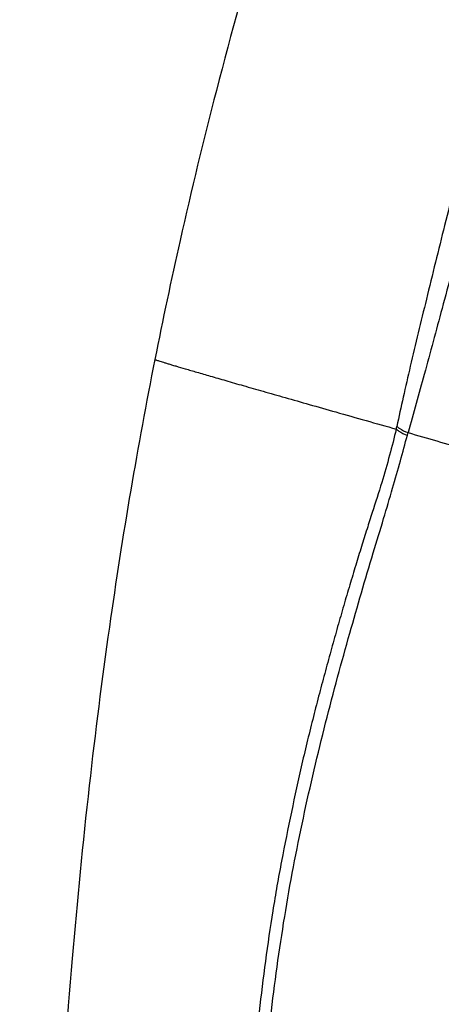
# Model space of a CAD drawing. Header units: millimetres. Extents: x 18 to 699, y 6 to 689.
# Tile 44 of 53: x 521 to 539, y 565 to 609. Entities that reach past the tile are written whole.
import ezdxf

# ---------------------------------------------------------------- set-up
doc = ezdxf.new("R2010")
doc.units = ezdxf.units.MM
doc.header["$LTSCALE"] = 46.255
doc.layers.get('0').update_dxf_attribs({"linetype": 'CONTINUOUS'})

msp = doc.modelspace()

# ---------------------------------------------------------------- linework, layer by layer
at = {"color": 7, "linetype": 'CONTINUOUS'}
for points, knots in [([(534.05, 621.55), (533.19, 618.903), (531.582, 613.721), (529.52, 606.292), (527.935, 599.751), (527.088, 595.752), (526.736, 593.984)], [0, 0, 0, 0, 0.292563, 0.570298, 0.810462, 1, 1, 1, 1]), ([(526.736, 593.984), (526.353, 592.054), (525.624, 588.096), (524.64, 581.781), (523.763, 574.842), (522.736, 564.317), (522.085, 553.11), (521.654, 541.198), (521.396, 531.382), (521.172, 520.9), (520.926, 506.508), (520.774, 492.291), (520.727, 478.57), (520.746, 469.045), (520.822, 460.115), (520.918, 454.366), (520.98, 451.603)], [0, 0, 0, 0, 0.041364, 0.084597, 0.134348, 0.188392, 0.306898, 0.370267, 0.439003, 0.513335, 0.590681, 0.741636, 0.812245, 0.879137, 0.941895, 1, 1, 1, 1])]:
    msp.add_open_spline(points, degree=3, knots=knots, dxfattribs=at)
at = {"color": 9, "linetype": 'CONTINUOUS'}
for points, knots in [([(544.636, 619.993), (543.911, 617.114), (542.847, 612.888), (541.467, 607.389), (540.516, 603.582), (539.628, 600.032), (538.817, 596.759), (538.207, 594.214), (537.771, 592.331), (537.574, 591.441), (537.482, 591.009)], [0, 0, 0, 0, 0.298355, 0.437965, 0.569714, 0.692594, 0.80577, 0.90846, 0.955633, 1, 1, 1, 1]), ([(545.588, 619.539), (544.848, 616.651), (543.76, 612.415), (542.328, 606.913), (541.331, 603.117), (540.393, 599.587), (539.523, 596.35), (538.734, 593.429), (538.231, 591.591), (537.983, 590.732)], [0, 0, 0, 0, 0.300193, 0.440358, 0.572414, 0.695368, 0.808166, 0.909932, 1, 1, 1, 1]), ([(526.736, 593.984), (526.736, 593.983), (526.74, 593.981), (526.746, 593.978), (526.757, 593.973), (526.772, 593.967), (526.792, 593.96), (526.828, 593.948), (526.884, 593.929), (526.966, 593.903), (527.067, 593.871), (527.187, 593.834), (527.327, 593.792), (527.488, 593.743), (527.743, 593.667), (528.114, 593.558), (528.625, 593.408), (529.223, 593.234), (529.913, 593.035), (530.695, 592.81), (531.574, 592.558), (532.551, 592.279), (533.629, 591.972), (535.275, 591.504), (536.563, 591.139), (537.457, 590.886)], [0, 0, 0, 0, 0.000257, 0.000901, 0.001955, 0.003426, 0.005319, 0.007638, 0.013572, 0.021258, 0.030726, 0.042007, 0.05513, 0.070124, 0.087021, 0.126638, 0.174219, 0.230001, 0.294221, 0.367118, 0.448929, 0.539891, 0.640242, 0.750218, 1, 1, 1, 1]), ([(537.457, 590.886), (537.365, 590.498), (537.163, 589.703), (536.804, 588.468), (536.458, 587.379), (536.154, 586.433), (535.907, 585.652), (535.654, 584.822), (535.391, 583.95), (535.122, 583.041), (534.852, 582.101), (534.582, 581.133), (534.312, 580.143), (534.043, 579.135), (533.778, 578.109), (533.518, 577.069), (533.181, 575.657), (532.797, 573.862), (532.429, 572.052), (532.158, 570.587), (531.911, 569.107), (531.642, 567.243), (531.36, 564.996), (531.109, 562.742), (530.883, 560.484), (530.669, 558.224), (530.462, 555.963), (530.261, 553.702), (530.007, 550.686), (529.713, 546.914), (529.397, 542.384), (529.124, 537.852), (528.888, 533.318), (528.682, 528.783), (528.502, 524.246), (528.344, 519.708), (528.163, 513.658), (527.91, 503.067), (527.697, 487.934), (527.631, 472.8), (527.655, 460.693), (527.695, 454.64), (527.725, 451.614)], [0, 0, 0, 0, 0.008531, 0.017557, 0.027521, 0.032992, 0.038836, 0.045043, 0.051561, 0.058337, 0.065332, 0.072511, 0.079839, 0.087293, 0.094856, 0.102512, 0.11025, 0.125931, 0.1418, 0.149792, 0.157816, 0.173932, 0.190099, 0.206287, 0.222484, 0.238681, 0.25488, 0.271078, 0.287277, 0.319674, 0.352071, 0.384468, 0.416865, 0.449262, 0.481659, 0.514056, 0.546454, 0.611248, 0.740835, 0.870422, 0.935214, 1, 1, 1, 1]), ([(537.457, 590.886), (537.459, 590.896), (537.463, 590.922), (537.473, 590.963), (537.479, 590.994), (537.482, 591.009)], [0, 0, 0, 0, 0.252278, 0.624284, 1, 1, 1, 1]), ([(537.457, 590.886), (537.492, 590.855), (537.641, 590.74), (537.816, 590.657), (537.952, 590.617)], [0, 0, 0, 0, 0.247035, 1, 1, 1, 1]), ([(537.482, 591.009), (537.518, 590.978), (537.668, 590.859), (537.845, 590.774), (537.983, 590.732)], [0, 0, 0, 0, 0.24717, 1, 1, 1, 1]), ([(537.983, 590.732), (538.835, 590.478), (540.579, 589.981), (543.221, 589.263), (545.864, 588.555), (547.614, 588.077), (548.47, 587.836)], [0, 0, 0, 0, 0.245322, 0.500003, 0.754689, 1, 1, 1, 1]), ([(528.318, 451.615), (528.315, 453.125), (528.312, 455.39), (528.304, 458.41), (528.297, 461.43), (528.292, 465.205), (528.287, 471.245), (528.302, 478.795), (528.353, 487.855), (528.443, 496.915), (528.582, 505.975), (528.776, 515.033), (529.042, 524.09), (529.4, 533.143), (529.807, 540.683), (530.223, 546.709), (530.516, 550.473), (530.769, 553.482), (530.969, 555.739), (531.179, 557.994), (531.394, 560.249), (531.62, 562.502), (531.87, 564.751), (532.158, 566.992), (532.493, 569.219), (532.88, 571.423), (533.323, 573.595), (533.805, 575.729), (534.313, 577.816), (534.844, 579.842), (535.545, 582.362), (536.229, 584.712), (536.883, 586.853), (537.286, 588.214), (537.638, 589.448), (537.851, 590.235), (537.952, 590.617)], [0, 0, 0, 0, 0.032388, 0.048582, 0.064777, 0.097167, 0.129557, 0.194338, 0.259119, 0.323901, 0.388683, 0.453465, 0.518247, 0.583028, 0.64781, 0.680201, 0.712592, 0.728787, 0.744983, 0.761178, 0.777373, 0.793566, 0.809752, 0.825915, 0.842027, 0.858042, 0.87391, 0.889575, 0.904965, 0.919983, 0.934492, 0.961076, 0.972486, 0.98251, 0.991528, 1, 1, 1, 1])]:
    msp.add_open_spline(points, degree=3, knots=knots, dxfattribs=at)
msp.add_open_spline([(537.952, 590.617), (537.962, 590.655), (537.973, 590.693), (537.983, 590.732)], degree=3, dxfattribs=at)

doc.saveas('drawing.dxf')
